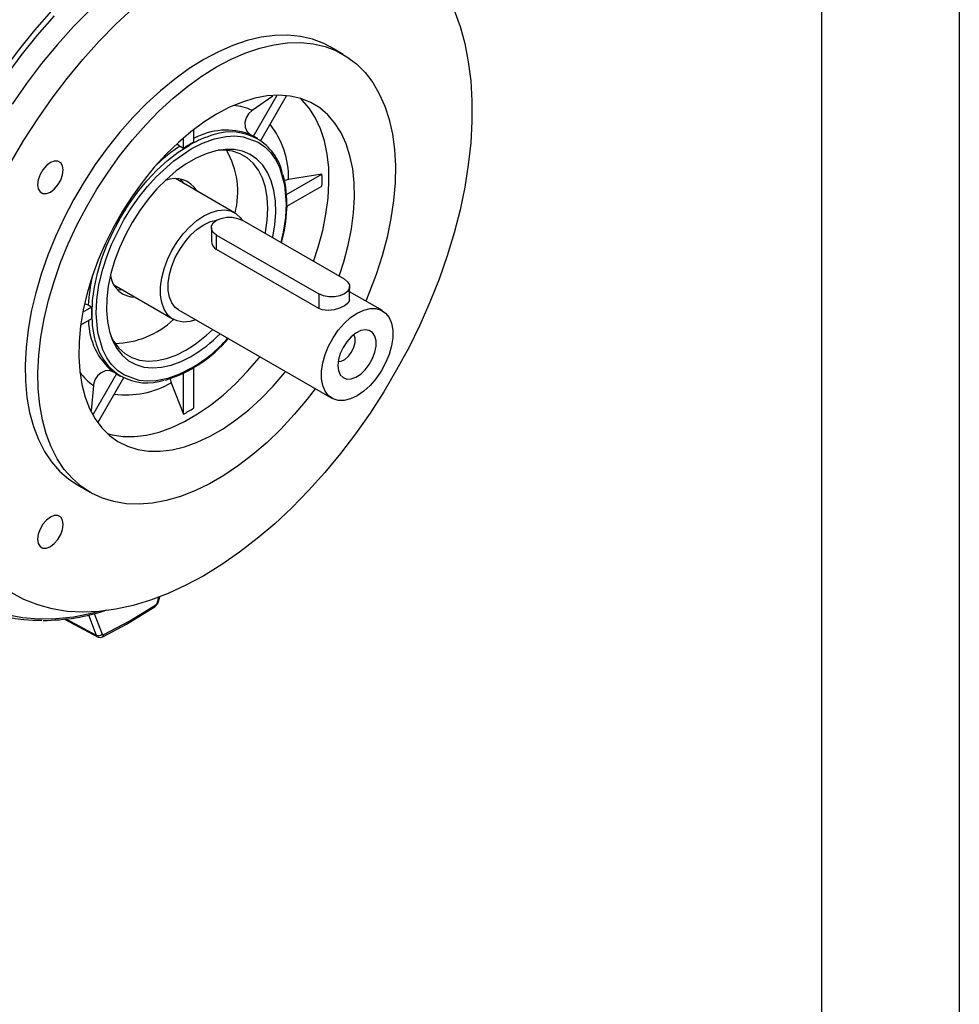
# Model space of a CAD drawing. Header units: inches. Extents: x 0 to 33, y 0 to 25.5.
# Tile 16 of 19: x 27.9 to 33, y 14 to 19.4. Entities that reach past the tile are written whole.
import ezdxf

# ---------------------------------------------------------------- set-up
doc = ezdxf.new("R2010")
doc.units = ezdxf.units.IN
doc.header["$LTSCALE"] = 3
doc.header["$MEASUREMENT"] = 0
doc.layers.add('TEXT', color=140, linetype='Continuous', lineweight=25)

msp = doc.modelspace()

# ---------------------------------------------------------------- linework, layer by layer
at = {"color": 7, "linetype": 'Continuous'}
msp.add_line((33.0003, 25.5003), (33.0003, 0.0003), dxfattribs=at)
for p, q in [((29.6417, 19.1814), (29.5721, 19.2216)), ((29.2588, 18.9538), (29.1461, 18.8755)), ((29.1534, 18.7347), (29.2826, 18.9584)), ((29.1929, 18.7122), (29.3334, 18.9555)), ((28.8275, 18.7716), (28.8275, 18.7025)), ((29.1352, 18.7452), (29.1534, 18.7347)), ((28.7536, 18.6808), (28.7718, 18.6703)), ((28.7718, 18.6703), (28.7718, 18.726)), ((29.1764, 18.7227), (29.1736, 18.7243)), ((29.334, 18.4171), (29.5266, 18.5283)), ((29.5266, 18.5283), (29.345, 18.5001)), ((29.0505, 18.318), (28.7278, 18.5043)), ((28.7746, 18.4773), (28.7576, 18.5019)), ((29.345, 18.5001), (29.3242, 18.4946)), ((29.3352, 18.3535), (29.5266, 18.464)), ((29.3372, 18.3461), (29.3383, 18.3553)), ((28.4458, 18.3262), (28.4413, 18.3288)), ((28.4064, 18.258), (28.4019, 18.2606)), ((28.4019, 18.2606), (28.4064, 18.258)), ((29.6487, 17.9559), (29.0919, 18.2774)), ((28.9239, 18.2372), (28.9239, 18.1656)), ((28.9527, 18.197), (29.5095, 17.8756)), ((28.9527, 18.1179), (28.9527, 18.197)), ((29.5095, 17.7965), (28.9527, 18.1179)), ((28.3931, 17.9247), (28.7158, 17.7384)), ((29.5095, 17.8756), (29.5095, 17.7965)), ((29.6775, 17.8401), (29.6775, 17.9158)), ((29.8561, 17.7848), (29.6775, 17.8878)), ((28.2532, 17.8142), (28.2339, 17.8221)), ((28.2714, 17.8037), (28.2532, 17.8142)), ((28.2714, 17.8037), (28.2232, 17.7758)), ((28.7454, 17.7895), (29.5805, 17.3074)), ((28.2714, 17.7394), (28.2116, 17.7048)), ((28.4064, 17.4409), (28.2773, 17.2173)), ((28.4064, 17.4409), (28.3882, 17.4514)), ((28.7718, 17.2208), (28.7718, 17.4434)), ((28.8275, 17.4742), (28.8275, 17.253)), ((28.4457, 17.4179), (28.3052, 17.1747)), ((28.4256, 17.4286), (28.4284, 17.427)), ((28.7053, 17.3922), (28.7718, 17.2208)), ((28.2809, 17.3768), (28.2693, 17.2387)), ((28.1942, 16.8348), (28.2638, 16.7947)), ((28.6304, 16.1963), (28.6375, 16.2227)), ((28.6366, 16.1998), (28.6432, 16.2249)), ((28.1234, 16.1043), (28.307, 16.0057)), ((28.1303, 16.1051), (28.2964, 16.0159)), ((28.2539, 16.1262), (28.2964, 16.0159)), ((28.2853, 16.1343), (28.3286, 16.022)), ((28.3322, 16.0077), (28.3319, 16.0076))]:
    msp.add_line(p, q)
at = {"flags": 128}
for points in [[(29.4935, 20.1646), (29.4412, 20.168), (29.349, 20.1671), (29.254, 20.1575), (29.1567, 20.1393), (29.0574, 20.1125), (28.9567, 20.0774), (28.8548, 20.034), (28.7523, 19.9826), (28.6495, 19.9233), (28.547, 19.8563), (28.4452, 19.7821), (28.3444, 19.7009), (28.2451, 19.613), (28.1478, 19.5188), (28.0528, 19.4188), (27.9606, 19.3133), (27.8715, 19.2027), (27.7859, 19.0877), (27.7043, 18.9686), (27.6268, 18.8459), (27.5539, 18.7202), (27.4859, 18.592), (27.4231, 18.4619)], [(27.8326, 18.595), (27.9028, 18.714), (27.9774, 18.8299), (28.056, 18.9422), (28.1383, 19.0504), (28.224, 19.154), (28.3126, 19.2526), (28.4037, 19.3458), (28.497, 19.4331)], [(28.2645, 19.4262), (28.1734, 19.333), (28.0848, 19.2344), (27.9991, 19.1307), (27.9168, 19.0225), (27.8382, 18.9102)], [(28.0667, 19.3922), (27.9744, 19.286), (27.8853, 19.1747), (27.7998, 19.0588), (27.7184, 18.9388), (27.6412, 18.8154), (27.5687, 18.6889), (27.5012, 18.56), (27.439, 18.4292)], [(30.247, 19.4222), (30.2791, 19.3341), (30.3049, 19.2402), (30.3243, 19.1409), (30.3373, 19.0366), (30.3439, 18.9279), (30.3439, 18.8151), (30.3373, 18.6988), (30.3243, 18.5795), (30.3049, 18.4577), (30.2791, 18.334), (30.247, 18.209), (30.2089, 18.0831), (30.1648, 17.957), (30.1151, 17.8313), (30.0598, 17.7064), (29.9993, 17.5829), (29.9337, 17.4614), (29.8635, 17.3425), (29.7889, 17.2266), (29.7103, 17.1143), (29.628, 17.0061), (29.5423, 16.9024), (29.4537, 16.8038), (29.3626, 16.7106), (29.2693, 16.6234), (29.1743, 16.5424), (29.0779, 16.468), (28.9808, 16.4006), (28.8831, 16.3405), (28.7855, 16.2879), (28.6883, 16.2431), (28.592, 16.2063), (28.497, 16.1775), (28.4037, 16.1571), (28.3126, 16.145), (28.224, 16.1414), (28.1383, 16.1461), (28.056, 16.1593), (27.9774, 16.1808), (27.9028, 16.2106), (27.8326, 16.2484)], [(29.5721, 19.2216), (29.5361, 19.2403), (29.475, 19.2637), (29.4099, 19.2789), (29.3414, 19.2857), (29.2697, 19.2842), (29.1956, 19.2743), (29.1193, 19.2562), (29.0415, 19.2298), (28.9626, 19.1955), (28.8831, 19.1534)], [(28.9527, 19.1132), (29.0322, 19.1553), (29.1111, 19.1896), (29.1889, 19.216), (29.2652, 19.2341), (29.3393, 19.244), (29.411, 19.2455), (29.4795, 19.2387), (29.5446, 19.2235), (29.6057, 19.2001), (29.6625, 19.1687), (29.7145, 19.1293), (29.7615, 19.0824), (29.8031, 19.0282), (29.8391, 18.9671), (29.8691, 18.8995), (29.893, 18.8258), (29.9107, 18.7465), (29.922, 18.6622), (29.9269, 18.5734), (29.9253, 18.4807), (29.9172, 18.3847), (29.9027, 18.2861), (29.8818, 18.1855), (29.8548, 18.0835), (29.8218, 17.981), (29.783, 17.8785), (29.7656, 17.837)], [(28.8831, 19.1534), (28.8037, 19.1038), (28.7248, 19.047), (28.647, 18.9835), (28.5707, 18.9136), (28.4965, 18.8378), (28.4249, 18.7567), (28.3564, 18.6707), (28.2913, 18.5804), (28.2302, 18.4864), (28.1734, 18.3894), (28.1214, 18.29), (28.0744, 18.1888), (28.0328, 18.0866), (27.9968, 17.984), (27.9668, 17.8817), (27.9428, 17.7803), (27.9252, 17.6806), (27.9139, 17.5832), (27.909, 17.4888), (27.9106, 17.398), (27.9187, 17.3113), (27.9332, 17.2295), (27.954, 17.1529), (27.9811, 17.0822), (28.0141, 17.0178), (28.0529, 16.9601), (28.0972, 16.9095), (28.1468, 16.8663), (28.1942, 16.8348)], [(29.4901, 17.3596), (29.4456, 17.302), (29.3755, 17.2184), (29.3025, 17.1398), (29.2273, 17.0669), (29.1501, 17.0002), (29.0717, 16.94), (28.9925, 16.8868), (28.913, 16.8409), (28.8338, 16.8026), (28.7553, 16.7723), (28.6782, 16.75), (28.6029, 16.736), (28.53, 16.7303), (28.4598, 16.7329), (28.393, 16.744), (28.3298, 16.7633), (28.2708, 16.7907), (28.2164, 16.8261), (28.1668, 16.8693), (28.1225, 16.9199), (28.0837, 16.9776), (28.0507, 17.042), (28.0236, 17.1127), (28.0028, 17.1893), (27.9883, 17.2712), (27.9802, 17.3578), (27.9786, 17.4486), (27.9834, 17.543), (27.9948, 17.6404), (28.0124, 17.7401), (28.0364, 17.8415), (28.0664, 17.9438), (28.1024, 18.0464), (28.144, 18.1486), (28.191, 18.2498), (28.243, 18.3492), (28.2998, 18.4462), (28.3609, 18.5402), (28.426, 18.6305), (28.4945, 18.7165), (28.5661, 18.7977), (28.6403, 18.8734), (28.7166, 18.9433), (28.7944, 19.0069), (28.8733, 19.0636), (28.9527, 19.1132), (28.9527, 19.1132)], [(29.6197, 17.9727), (29.6455, 18.0511), (29.6698, 18.1415), (29.6877, 18.2305), (29.6992, 18.3175), (29.7042, 18.4015), (29.7025, 18.4819), (29.6943, 18.5579), (29.6795, 18.629), (29.6584, 18.6944), (29.631, 18.7536), (29.5977, 18.8061), (29.5588, 18.8514), (29.5145, 18.8891), (29.4652, 18.9188), (29.4115, 18.9404), (29.3537, 18.9537), (29.2924, 18.9584), (29.2281, 18.9546), (29.1614, 18.9424), (29.0929, 18.9217), (29.0231, 18.8928), (28.9527, 18.856)], [(29.4805, 18.0531), (29.5063, 18.1315), (29.5306, 18.2219), (29.5485, 18.3109), (29.56, 18.3978), (29.565, 18.4819), (29.5633, 18.5622), (29.5551, 18.6383), (29.5403, 18.7093), (29.5192, 18.7748), (29.4918, 18.834), (29.4585, 18.8864), (29.4196, 18.9317), (29.41, 18.9409)], [(28.9527, 18.856), (28.8824, 18.8116), (28.8126, 18.7599), (28.7441, 18.7014), (28.6774, 18.6367), (28.6131, 18.5663), (28.5518, 18.4907), (28.494, 18.4108), (28.4403, 18.3271), (28.391, 18.2405), (28.3467, 18.1517), (28.3077, 18.0614), (28.2744, 17.9704), (28.2471, 17.8797), (28.226, 17.7898), (28.2112, 17.7018), (28.203, 17.6162), (28.2013, 17.5339), (28.2063, 17.4556), (28.2178, 17.382), (28.2357, 17.3137), (28.26, 17.2513), (28.2904, 17.1954), (28.3265, 17.1464), (28.3682, 17.1049), (28.4151, 17.0711), (28.4666, 17.0454), (28.5224, 17.028), (28.582, 17.019), (28.6449, 17.0185), (28.7104, 17.0265), (28.7781, 17.043), (28.8474, 17.0678), (28.9175, 17.1007), (28.988, 17.1414), (29.0581, 17.1895), (29.1274, 17.2446), (29.195, 17.3063), (29.2606, 17.3739), (29.3235, 17.447), (29.3283, 17.453)], [(29.1461, 18.8755), (29.1272, 18.8577), (29.1136, 18.835), (29.107, 18.8098), (29.1079, 18.785), (29.1164, 18.7635), (29.1315, 18.7476), (29.1352, 18.7452)], [(28.8135, 18.6663), (28.8765, 18.6983), (28.9405, 18.7214), (29.0041, 18.7344), (29.0517, 18.7368), (29.0969, 18.7324), (29.1797, 18.7026), (29.2155, 18.6774), (29.2469, 18.6458), (29.2733, 18.6089), (29.295, 18.5664), (29.3227, 18.4711), (29.3314, 18.3673), (29.3275, 18.2924), (29.3156, 18.2116), (29.3022, 18.156)], [(28.2929, 17.6166), (28.2867, 17.6412), (28.2768, 17.703), (28.2735, 17.7695), (28.2768, 17.8398), (28.2867, 17.913), (28.3032, 17.9883), (28.3259, 18.0647), (28.3545, 18.1412), (28.3889, 18.2169), (28.4284, 18.2908), (28.4726, 18.362), (28.521, 18.4296), (28.5729, 18.4927), (28.6277, 18.5505), (28.6847, 18.6024), (28.7432, 18.6476), (28.8024, 18.6856)], [(28.7387, 18.6927), (28.7498, 18.6832), (28.7536, 18.6808)], [(28.8135, 17.4705), (28.7506, 17.4385), (28.6866, 17.4154), (28.6229, 17.4024), (28.5754, 17.4), (28.5302, 17.4044), (28.4474, 17.4342), (28.4116, 17.4594), (28.3802, 17.491), (28.3538, 17.5279), (28.3321, 17.5704), (28.3044, 17.6657), (28.2957, 17.7695), (28.2996, 17.8444), (28.3115, 17.9252), (28.3321, 18.0106), (28.3538, 18.078), (28.3802, 18.1454), (28.4474, 18.2798), (28.4871, 18.344), (28.5302, 18.4053), (28.5754, 18.4618), (28.6229, 18.5143), (28.7193, 18.602), (28.8135, 18.6663)], [(29.258, 18.1815), (29.2587, 18.1849), (29.27, 18.2532), (29.2748, 18.3189), (29.2732, 18.3811), (29.2651, 18.4389), (29.2507, 18.4915), (29.2302, 18.5381), (29.2038, 18.5782), (29.1719, 18.6111), (29.135, 18.6363), (29.0936, 18.6537), (29.0482, 18.6627), (28.9996, 18.6635), (28.9483, 18.6559), (28.8952, 18.64), (28.8409, 18.6162), (28.7862, 18.5846), (28.7319, 18.5458), (28.6788, 18.5003), (28.6275, 18.4487), (28.5789, 18.3918), (28.5335, 18.3303), (28.4921, 18.2652), (28.4552, 18.1973), (28.4233, 18.1276), (28.3969, 18.0571), (28.3764, 17.9867), (28.362, 17.9175), (28.3539, 17.8504), (28.3523, 17.7863), (28.3571, 17.7262), (28.3684, 17.6709), (28.3859, 17.6212), (28.4094, 17.5778), (28.4386, 17.5413), (28.473, 17.5121), (28.5123, 17.4908), (28.5557, 17.4776), (28.6028, 17.4726), (28.6529, 17.4761), (28.7052, 17.4878), (28.759, 17.5077), (28.8135, 17.5355), (28.8135, 17.5355)], [(29.217, 18.2051), (29.2182, 18.211), (29.2279, 18.2777), (29.2311, 18.3416), (29.2279, 18.4017), (29.2182, 18.4572), (29.2022, 18.5073), (29.1801, 18.5512), (29.1523, 18.5883), (29.1191, 18.618), (29.0811, 18.64), (29.0387, 18.6538), (28.9927, 18.6594), (28.9611, 18.6585)], [(28.0465, 18.5917), (28.025, 18.5754), (28.0056, 18.5527), (27.9902, 18.5261), (27.9803, 18.498), (27.9769, 18.4712), (27.9803, 18.4483), (27.9902, 18.4316), (28.0056, 18.4227), (28.025, 18.4225), (28.0465, 18.431), (28.068, 18.4473), (28.0874, 18.4699), (28.1028, 18.4966), (28.1127, 18.5247), (28.1161, 18.5515), (28.1127, 18.5744), (28.1028, 18.5911), (28.0874, 18.6), (28.068, 18.6002), (28.0465, 18.5917)], [(28.8403, 17.7347), (28.8063, 17.7254), (28.7705, 17.7229), (28.7378, 17.7287), (28.7091, 17.7427), (28.685, 17.7644), (28.6664, 17.7934), (28.6538, 17.8287), (28.6473, 17.8695), (28.6473, 17.9147), (28.6538, 17.9629), (28.6664, 18.0129), (28.685, 18.0633), (28.7091, 18.1128), (28.7378, 18.16), (28.7705, 18.2035), (28.8063, 18.2423), (28.8442, 18.2753), (28.8831, 18.3015), (28.9221, 18.3202), (28.96, 18.331), (28.9958, 18.3336), (29.0285, 18.3278), (29.0572, 18.3138), (29.0812, 18.292), (29.0919, 18.2774)], [(28.7454, 17.7895), (28.7276, 17.8028), (28.7087, 17.8272), (28.6957, 17.8584), (28.6891, 17.8954), (28.6891, 17.937), (28.6957, 17.9816), (28.7087, 18.0278), (28.7276, 18.0741), (28.7519, 18.1187), (28.7806, 18.1603), (28.8127, 18.1974), (28.8473, 18.2288), (28.8831, 18.2533), (28.919, 18.2701), (28.9535, 18.2787), (28.9556, 18.2789)], [(28.9527, 18.197), (28.9346, 18.2114), (28.9251, 18.2283), (28.9251, 18.2461), (28.9346, 18.263), (28.9527, 18.2774), (28.9777, 18.2878), (29.0069, 18.2933), (29.0377, 18.2933), (29.067, 18.2878), (29.0919, 18.2774)], [(29.6487, 17.9559), (29.6668, 17.9416), (29.6763, 17.9247), (29.6763, 17.9069), (29.6668, 17.89), (29.6487, 17.8756), (29.6238, 17.8651), (29.5945, 17.8597), (29.5637, 17.8597), (29.5344, 17.8651), (29.5095, 17.8756)], [(28.4102, 17.9001), (28.4152, 17.8992), (28.44, 17.8976)], [(29.6762, 17.8442), (29.6757, 17.8361), (29.6637, 17.8215), (29.6487, 17.8113), (29.6228, 17.7991), (29.5927, 17.7899), (29.5602, 17.7856), (29.5287, 17.7888), (29.5095, 17.7965)], [(29.7183, 17.3211), (29.6825, 17.3042), (29.6479, 17.2956), (29.6157, 17.2955), (29.587, 17.304), (29.5628, 17.3207), (29.5439, 17.3451), (29.5309, 17.3763), (29.5243, 17.4133), (29.5243, 17.4548), (29.5309, 17.4995), (29.5439, 17.5457), (29.5628, 17.5919), (29.587, 17.6366), (29.6157, 17.6782), (29.6479, 17.7153), (29.6825, 17.7466), (29.7183, 17.7711), (29.7541, 17.788), (29.7887, 17.7966), (29.8209, 17.7966), (29.8496, 17.7882), (29.8738, 17.7715), (29.8928, 17.7471), (29.9057, 17.7159), (29.9124, 17.6789), (29.9124, 17.6373), (29.9057, 17.5927), (29.8928, 17.5465), (29.8738, 17.5003), (29.8496, 17.4556), (29.8209, 17.414), (29.7887, 17.3769), (29.7541, 17.3456), (29.7183, 17.3211)], [(29.6139, 17.4858), (29.6172, 17.4577), (29.6268, 17.4352), (29.6422, 17.4196), (29.6624, 17.412), (29.6861, 17.4128), (29.7118, 17.422), (29.7379, 17.439), (29.7628, 17.4627), (29.7849, 17.4916), (29.8028, 17.524), (29.8154, 17.5577), (29.8219, 17.5908), (29.8219, 17.621), (29.8154, 17.6465), (29.8028, 17.6657), (29.7849, 17.6774), (29.7628, 17.6808), (29.7379, 17.6758), (29.7118, 17.6626), (29.6861, 17.6421), (29.6624, 17.6156), (29.6422, 17.5847), (29.6268, 17.5514), (29.6172, 17.5177), (29.6139, 17.4858)], [(29.6154, 17.5071), (29.6306, 17.5089), (29.6512, 17.5187), (29.6711, 17.5361), (29.6884, 17.5591), (29.7011, 17.5852), (29.7078, 17.6116), (29.7078, 17.6354), (29.7011, 17.6541), (29.7007, 17.6547)], [(28.3763, 17.6455), (28.3913, 17.6178), (28.4191, 17.5807), (28.4523, 17.5509), (28.4903, 17.529), (28.5327, 17.5151), (28.5787, 17.5095), (28.6278, 17.5124), (28.6791, 17.5235), (28.732, 17.5429), (28.7857, 17.5701)], [(28.3563, 17.1155), (28.3832, 17.1083), (28.4428, 17.0993), (28.5057, 17.0988), (28.5712, 17.1069), (28.6389, 17.1234), (28.7082, 17.1482), (28.7783, 17.181), (28.8488, 17.2217), (28.9189, 17.2698), (28.9882, 17.325), (29.0559, 17.3866), (29.1214, 17.4543), (29.1843, 17.5274), (29.1891, 17.5334)], [(28.3882, 17.4514), (28.3676, 17.4582), (28.3449, 17.4565), (28.3226, 17.4466), (28.3032, 17.4295), (28.289, 17.4072), (28.2815, 17.3822), (28.2809, 17.3768)], [(28.7, 17.4131), (28.7035, 17.3973), (28.7053, 17.3922)], [(28.0465, 16.6595), (28.025, 16.6432), (28.0056, 16.6206), (27.9902, 16.5939), (27.9803, 16.5658), (27.9769, 16.539), (27.9803, 16.5161), (27.9902, 16.4994), (28.0056, 16.4905), (28.025, 16.4903), (28.0465, 16.4988), (28.068, 16.5151), (28.0874, 16.5378), (28.1028, 16.5644), (28.1127, 16.5925), (28.1161, 16.6193), (28.1127, 16.6422), (28.1028, 16.6589), (28.0874, 16.6678), (28.068, 16.668), (28.0465, 16.6595)], [(28.3322, 16.0077), (28.4612, 16.0761), (28.6171, 16.1722)], [(28.3382, 16.0191), (28.4795, 16.0946), (28.6208, 16.1823)], [(28.6304, 16.1963), (28.6332, 16.1969), (28.6352, 16.1979), (28.6363, 16.1992), (28.6366, 16.1998)], [(27.8092, 16.1294), (27.8951, 16.1132), (27.9846, 16.1057), (28.0772, 16.107), (28.1726, 16.117), (28.2704, 16.1358), (28.3052, 16.1444)]]:
    msp.add_lwpolyline(points, dxfattribs=at)
for centre, radius, start, end in [((29.0135, 18.5935), 0.3116, 64.8168, 83.9302), ((28.8772, 18.5094), 0.4679, 358.8709, 38.4328), ((29.0882, 18.2037), 0.5603, 105.3807, 120.6661), ((29.0064, 18.4019), 0.3667, 69.4277, 119.1998), ((29.0305, 18.4703), 0.2883, 12.457, 108.3818), ((29.0486, 18.5078), 0.25, 60.0055, 65.2146), ((29.2383, 17.9295), 0.8941, 122.8284, 133.225), ((29.1517, 18.0765), 0.7049, 117.3837, 122.611), ((28.6228, 18.4318), 0.4452, 345.0018, 30.6395), ((28.6078, 18.3599), 0.7277, 343.5576, 13.2376), ((28.5572, 18.4961), 0.97, 358.1007, 1.8993), ((28.7256, 18.3676), 0.1375, 30.3402, 112.4496), ((29.547, 17.645), 1.2949, 148.2577, 151.7423), ((28.9727, 18.1612), 0.0477, 174.7393, 245.2232), ((28.5097, 17.9941), 0.1367, 187.2565, 269.9644), ((29.1463, 17.77), 0.8942, 166.7809, 177.1695), ((28.9758, 17.7715), 0.7051, 177.3868, 182.6132), ((28.6212, 17.7347), 0.3668, 180.7966, 230.5608), ((28.3918, 18.0803), 0.4737, 270.8094, 313.5601), ((28.4062, 18.2126), 0.7462, 300.5676, 314.7078), ((28.4183, 18.2044), 0.777, 300.581, 315.4118), ((28.5745, 17.6795), 0.2885, 192.5944, 288.7312), ((28.4481, 18.1219), 0.7508, 287.5357, 319.3205), ((28.3898, 18.1967), 0.8408, 300.2606, 317.9988), ((28.4589, 17.6327), 0.3116, 216.0758, 235.1725), ((28.5506, 17.6451), 0.25, 234.7743, 240.0002), ((28.459, 17.8153), 0.4896, 262.4758, 300.2083), ((28.3151, 18.0763), 0.9697, 298.0977, 301.8969), ((27.9804, 16.8829), 0.785, 215.2952, 271.4197), ((28.0034, 17.2125), 1.1157, 270.1861, 288.3435), ((28.6104, 16.1804), 0.0106, 309.3205, 10.2705), ((28.5885, 16.213), 0.0498, 305.1091, 344.6446), ((28.6063, 16.2026), 0.025, 305.5829, 345.2893), ((28.3081, 16.0419), 0.0285, 245.7103, 315.8461), ((28.3086, 16.0189), 0.0126, 193.7496, 259.2432), ((28.3176, 16.0355), 0.0313, 243.0156, 297.0215), ((28.3345, 16.0244), 0.00639, 201.6159, 305.3052), ((28.3254, 16.0186), 0.0128, 302.1219, 2.5083)]:
    msp.add_arc(centre, radius, start, end)
at = {"layer": 'TEXT'}
msp.add_line((32.25, 24.75), (32.25, 0.75), dxfattribs=at)

doc.saveas('drawing.dxf')
